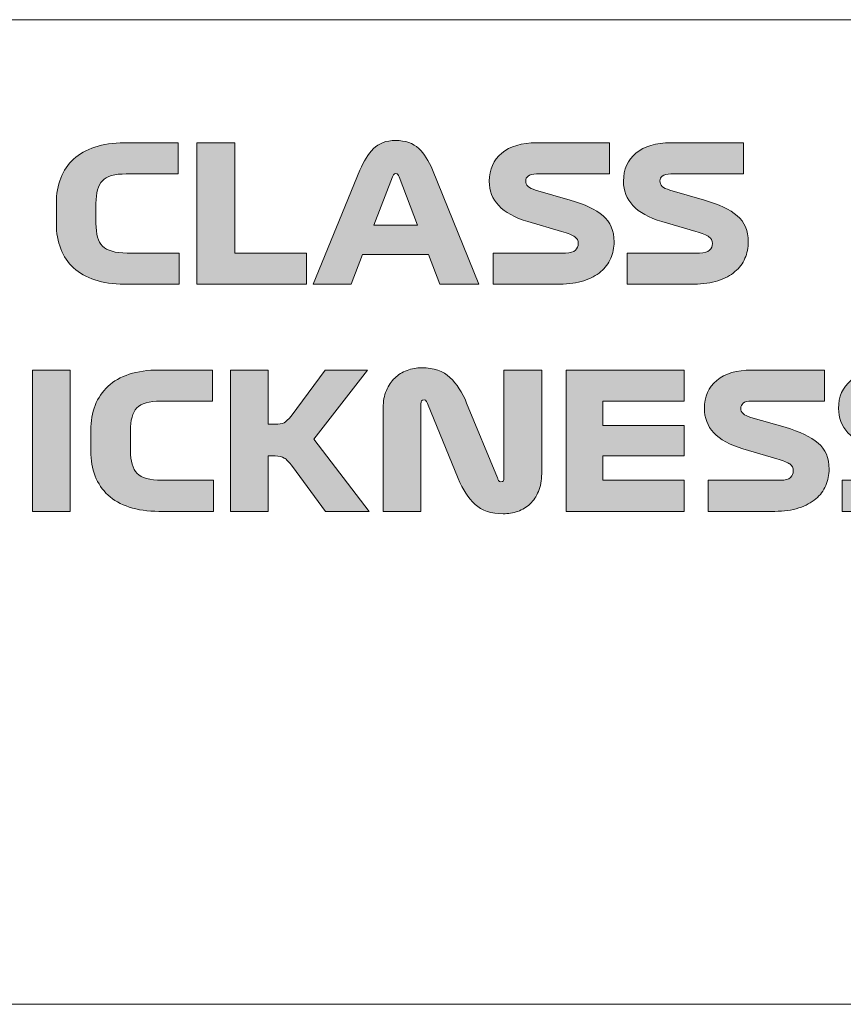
# Model space of a CAD drawing. Header units: millimetres. Extents: x 7 to 595, y -296 to -6.
# Tile 11 of 131: x 159 to 176, y -261 to -241. Entities that reach past the tile are written whole.
import ezdxf

# ---------------------------------------------------------------- set-up
doc = ezdxf.new("R2010")
doc.units = ezdxf.units.MM
doc.header["$MEASUREMENT"] = 0
doc.layers.add('Layer 1', color=7, linetype='Continuous', lineweight=0)

# ---------------------------------------------------------------- blocks, each defined once
blk = doc.blocks.new('Block_43')
at = {"layer": 'Layer 1', "color": 240, "lineweight": 0, "true_color": 0xed2224}
for points in [[(126.435, -240.816), (126.435, -240.816), (210.923, -240.816), (210.923, -240.816)], [(188.435, -260.816), (188.435, -260.816), (115.738, -260.816), (115.738, -260.816)]]:
    blk.add_open_spline(points, degree=3, dxfattribs=at)
blk = doc.blocks.new('Block_42')
at = {"layer": 'Layer 1', "true_color": 0x010101, "transparency": 33554687}
h = blk.add_hatch(color=18, dxfattribs=at)
edge = h.paths.add_edge_path()
edge.add_spline(control_points=[(162.584, -245.555), (162.584, -245.555), (162.584, -246.187), (162.584, -246.187), (162.584, -246.187), (161.474, -246.187), (161.474, -246.187), (161.247, -246.187), (161.046, -246.158), (160.873, -246.101), (160.699, -246.043), (160.555, -245.961), (160.44, -245.856), (160.326, -245.75), (160.239, -245.621), (160.18, -245.469), (160.121, -245.317), (160.092, -245.148), (160.092, -244.962), (160.092, -244.962), (160.092, -244.541), (160.092, -244.541), (160.092, -244.355), (160.121, -244.186), (160.18, -244.034), (160.239, -243.882), (160.326, -243.753), (160.44, -243.647), (160.555, -243.541), (160.699, -243.46), (160.873, -243.402), (161.046, -243.345), (161.247, -243.316), (161.474, -243.316), (161.474, -243.316), (162.565, -243.316), (162.565, -243.316), (162.565, -243.316), (162.565, -243.948), (162.565, -243.948), (162.565, -243.948), (161.512, -243.948), (161.512, -243.948), (161.275, -243.948), (161.113, -243.994), (161.026, -244.087), (160.939, -244.18), (160.896, -244.334), (160.896, -244.548), (160.896, -244.548), (160.896, -244.954), (160.896, -244.954), (160.896, -245.169), (160.94, -245.322), (161.03, -245.415), (161.119, -245.509), (161.286, -245.555), (161.531, -245.555), (161.531, -245.555), (162.584, -245.555), (162.584, -245.555)], knot_values=[0, 0, 0, 0, 1, 1, 1, 2, 2, 2, 3, 3, 3, 4, 4, 4, 5, 5, 5, 6, 6, 6, 7, 7, 7, 8, 8, 8, 9, 9, 9, 10, 10, 10, 11, 11, 11, 12, 12, 12, 13, 13, 13, 14, 14, 14, 15, 15, 15, 16, 16, 16, 17, 17, 17, 18, 18, 18, 19, 19, 19, 20, 20, 20, 20], degree=3, periodic=0)
for points in [[(162.947, -246.187), (162.947, -243.316), (163.713, -243.316), (163.713, -245.555), (165.171, -245.555), (165.171, -246.187)], [(159.606, -250.803), (159.606, -247.932), (160.371, -247.932), (160.371, -250.803)], [(170.445, -250.803), (170.445, -247.932), (172.841, -247.932), (172.841, -248.563), (171.192, -248.563), (171.192, -249.061), (172.841, -249.061), (172.841, -249.673), (171.192, -249.673), (171.192, -250.171), (172.841, -250.171), (172.841, -250.803)]]:
    blk.add_hatch(color=18, dxfattribs=at).paths.add_polyline_path(points)
h = blk.add_hatch(color=18, dxfattribs=at)
edge = h.paths.add_edge_path()
edge.add_spline(control_points=[(166.916, -244.009), (166.916, -244.009), (166.537, -244.992), (166.537, -244.992), (166.537, -244.992), (167.426, -244.992), (167.426, -244.992), (167.426, -244.992), (167.054, -244.009), (167.054, -244.009), (167.046, -243.991), (167.038, -243.975), (167.029, -243.961), (167.02, -243.947), (167.006, -243.94), (166.985, -243.94), (166.967, -243.94), (166.953, -243.946), (166.943, -243.959), (166.933, -243.972), (166.924, -243.988), (166.916, -244.009)], knot_values=[0, 0, 0, 0, 1, 1, 1, 2, 2, 2, 3, 3, 3, 4, 4, 4, 5, 5, 5, 6, 6, 6, 7, 7, 7, 7], degree=3, periodic=0)
edge = h.paths.add_edge_path()
edge.add_spline(control_points=[(167.877, -246.187), (167.877, -246.187), (167.651, -245.586), (167.651, -245.586), (167.651, -245.586), (166.308, -245.586), (166.308, -245.586), (166.308, -245.586), (166.078, -246.187), (166.078, -246.187), (166.078, -246.187), (165.305, -246.187), (165.305, -246.187), (165.305, -246.187), (166.258, -243.871), (166.258, -243.871), (166.332, -243.69), (166.423, -243.544), (166.532, -243.435), (166.64, -243.325), (166.79, -243.27), (166.982, -243.27), (167.181, -243.27), (167.337, -243.324), (167.45, -243.433), (167.564, -243.541), (167.656, -243.685), (167.728, -243.863), (167.728, -243.863), (168.673, -246.187), (168.673, -246.187), (168.673, -246.187), (167.877, -246.187), (167.877, -246.187), (167.877, -246.187), (167.877, -246.187), (167.877, -246.187)], knot_values=[0, 0, 0, 0, 1, 1, 1, 2, 2, 2, 3, 3, 3, 4, 4, 4, 5, 5, 5, 6, 6, 6, 7, 7, 7, 8, 8, 8, 9, 9, 9, 10, 10, 10, 11, 11, 11, 12, 12, 12, 12], degree=3, periodic=0)
h = blk.add_hatch(color=18, dxfattribs=at)
edge = h.paths.add_edge_path()
edge.add_spline(control_points=[(170.353, -245.119), (170.353, -245.119), (169.665, -244.916), (169.665, -244.916), (169.399, -244.837), (169.203, -244.728), (169.075, -244.591), (168.948, -244.453), (168.884, -244.288), (168.884, -244.097), (168.884, -243.857), (168.968, -243.667), (169.136, -243.527), (169.305, -243.386), (169.542, -243.316), (169.848, -243.316), (169.848, -243.316), (171.322, -243.316), (171.322, -243.316), (171.322, -243.316), (171.322, -243.948), (171.322, -243.948), (171.322, -243.948), (169.845, -243.948), (169.845, -243.948), (169.763, -243.948), (169.705, -243.962), (169.672, -243.992), (169.639, -244.021), (169.623, -244.053), (169.623, -244.089), (169.623, -244.135), (169.638, -244.173), (169.67, -244.202), (169.702, -244.231), (169.754, -244.256), (169.825, -244.277), (169.825, -244.277), (170.526, -244.48), (170.526, -244.48), (170.822, -244.566), (171.044, -244.673), (171.194, -244.799), (171.343, -244.925), (171.418, -245.102), (171.418, -245.329), (171.418, -245.447), (171.395, -245.558), (171.351, -245.662), (171.306, -245.767), (171.238, -245.857), (171.148, -245.934), (171.057, -246.011), (170.942, -246.072), (170.803, -246.118), (170.664, -246.164), (170.502, -246.187), (170.315, -246.187), (170.315, -246.187), (168.96, -246.187), (168.96, -246.187), (168.96, -246.187), (168.96, -245.555), (168.96, -245.555), (168.96, -245.555), (170.43, -245.555), (170.43, -245.555), (170.527, -245.555), (170.595, -245.536), (170.633, -245.498), (170.671, -245.459), (170.69, -245.415), (170.69, -245.364), (170.69, -245.302), (170.667, -245.256), (170.619, -245.224), (170.572, -245.192), (170.484, -245.157), (170.353, -245.119)], knot_values=[0, 0, 0, 0, 1, 1, 1, 2, 2, 2, 3, 3, 3, 4, 4, 4, 5, 5, 5, 6, 6, 6, 7, 7, 7, 8, 8, 8, 9, 9, 9, 10, 10, 10, 11, 11, 11, 12, 12, 12, 13, 13, 13, 14, 14, 14, 15, 15, 15, 16, 16, 16, 17, 17, 17, 18, 18, 18, 19, 19, 19, 20, 20, 20, 21, 21, 21, 22, 22, 22, 23, 23, 23, 24, 24, 24, 25, 25, 25, 26, 26, 26, 26], degree=3, periodic=0)
h = blk.add_hatch(color=18, dxfattribs=at)
edge = h.paths.add_edge_path()
edge.add_spline(control_points=[(173.079, -245.119), (173.079, -245.119), (172.39, -244.916), (172.39, -244.916), (172.124, -244.837), (171.928, -244.728), (171.8, -244.591), (171.673, -244.453), (171.609, -244.288), (171.609, -244.097), (171.609, -243.857), (171.693, -243.667), (171.862, -243.527), (172.03, -243.386), (172.267, -243.316), (172.573, -243.316), (172.573, -243.316), (174.047, -243.316), (174.047, -243.316), (174.047, -243.316), (174.047, -243.948), (174.047, -243.948), (174.047, -243.948), (172.57, -243.948), (172.57, -243.948), (172.488, -243.948), (172.431, -243.962), (172.397, -243.992), (172.364, -244.021), (172.348, -244.053), (172.348, -244.089), (172.348, -244.135), (172.364, -244.173), (172.396, -244.202), (172.427, -244.231), (172.479, -244.256), (172.55, -244.277), (172.55, -244.277), (173.251, -244.48), (173.251, -244.48), (173.547, -244.566), (173.77, -244.673), (173.919, -244.799), (174.068, -244.925), (174.143, -245.102), (174.143, -245.329), (174.143, -245.447), (174.12, -245.558), (174.076, -245.662), (174.031, -245.767), (173.964, -245.857), (173.873, -245.934), (173.782, -246.011), (173.667, -246.072), (173.528, -246.118), (173.389, -246.164), (173.227, -246.187), (173.04, -246.187), (173.04, -246.187), (171.686, -246.187), (171.686, -246.187), (171.686, -246.187), (171.686, -245.555), (171.686, -245.555), (171.686, -245.555), (173.155, -245.555), (173.155, -245.555), (173.252, -245.555), (173.32, -245.536), (173.358, -245.498), (173.396, -245.459), (173.416, -245.415), (173.416, -245.364), (173.416, -245.302), (173.392, -245.256), (173.345, -245.224), (173.297, -245.192), (173.209, -245.157), (173.079, -245.119)], knot_values=[0, 0, 0, 0, 1, 1, 1, 2, 2, 2, 3, 3, 3, 4, 4, 4, 5, 5, 5, 6, 6, 6, 7, 7, 7, 8, 8, 8, 9, 9, 9, 10, 10, 10, 11, 11, 11, 12, 12, 12, 13, 13, 13, 14, 14, 14, 15, 15, 15, 16, 16, 16, 17, 17, 17, 18, 18, 18, 19, 19, 19, 20, 20, 20, 21, 21, 21, 22, 22, 22, 23, 23, 23, 24, 24, 24, 25, 25, 25, 26, 26, 26, 26], degree=3, periodic=0)
h = blk.add_hatch(color=18, dxfattribs=at)
edge = h.paths.add_edge_path()
edge.add_spline(control_points=[(163.284, -250.171), (163.284, -250.171), (163.284, -250.803), (163.284, -250.803), (163.284, -250.803), (162.174, -250.803), (162.174, -250.803), (161.947, -250.803), (161.747, -250.774), (161.573, -250.716), (161.4, -250.659), (161.255, -250.577), (161.141, -250.471), (161.026, -250.366), (160.939, -250.237), (160.88, -250.085), (160.822, -249.933), (160.792, -249.764), (160.792, -249.578), (160.792, -249.578), (160.792, -249.157), (160.792, -249.157), (160.792, -248.97), (160.822, -248.801), (160.88, -248.65), (160.939, -248.498), (161.026, -248.369), (161.141, -248.263), (161.255, -248.157), (161.4, -248.075), (161.573, -248.018), (161.747, -247.961), (161.947, -247.932), (162.174, -247.932), (162.174, -247.932), (163.265, -247.932), (163.265, -247.932), (163.265, -247.932), (163.265, -248.563), (163.265, -248.563), (163.265, -248.563), (162.212, -248.563), (162.212, -248.563), (161.975, -248.563), (161.813, -248.61), (161.726, -248.703), (161.639, -248.796), (161.596, -248.95), (161.596, -249.164), (161.596, -249.164), (161.596, -249.57), (161.596, -249.57), (161.596, -249.784), (161.641, -249.938), (161.73, -250.031), (161.819, -250.124), (161.986, -250.171), (162.231, -250.171), (162.231, -250.171), (163.284, -250.171), (163.284, -250.171)], knot_values=[0, 0, 0, 0, 1, 1, 1, 2, 2, 2, 3, 3, 3, 4, 4, 4, 5, 5, 5, 6, 6, 6, 7, 7, 7, 8, 8, 8, 9, 9, 9, 10, 10, 10, 11, 11, 11, 12, 12, 12, 13, 13, 13, 14, 14, 14, 15, 15, 15, 16, 16, 16, 17, 17, 17, 18, 18, 18, 19, 19, 19, 20, 20, 20, 20], degree=3, periodic=0)
h = blk.add_hatch(color=18, dxfattribs=at)
edge = h.paths.add_edge_path()
edge.add_spline(control_points=[(163.628, -250.803), (163.628, -250.803), (163.628, -247.932), (163.628, -247.932), (163.628, -247.932), (164.394, -247.932), (164.394, -247.932), (164.394, -247.932), (164.394, -249.034), (164.394, -249.034), (164.394, -249.034), (164.536, -249.034), (164.536, -249.034), (164.615, -249.034), (164.675, -249.024), (164.716, -249.004), (164.756, -248.983), (164.803, -248.937), (164.857, -248.866), (164.857, -248.866), (165.55, -247.932), (165.55, -247.932), (165.55, -247.932), (166.411, -247.932), (166.411, -247.932), (166.411, -247.932), (165.32, -249.333), (165.32, -249.333), (165.32, -249.333), (166.442, -250.803), (166.442, -250.803), (166.442, -250.803), (165.558, -250.803), (165.558, -250.803), (165.558, -250.803), (164.884, -249.892), (164.884, -249.892), (164.82, -249.805), (164.766, -249.747), (164.721, -249.719), (164.676, -249.691), (164.615, -249.677), (164.536, -249.677), (164.536, -249.677), (164.394, -249.677), (164.394, -249.677), (164.394, -249.677), (164.394, -250.803), (164.394, -250.803), (164.394, -250.803), (163.628, -250.803), (163.628, -250.803)], knot_values=[0, 0, 0, 0, 1, 1, 1, 2, 2, 2, 3, 3, 3, 4, 4, 4, 5, 5, 5, 6, 6, 6, 7, 7, 7, 8, 8, 8, 9, 9, 9, 10, 10, 10, 11, 11, 11, 12, 12, 12, 13, 13, 13, 14, 14, 14, 15, 15, 15, 16, 16, 16, 17, 17, 17, 17], degree=3, periodic=0)
h = blk.add_hatch(color=18, dxfattribs=at)
edge = h.paths.add_edge_path()
edge.add_spline(control_points=[(166.729, -250.803), (166.729, -250.803), (166.729, -248.697), (166.729, -248.697), (166.729, -248.567), (166.75, -248.451), (166.794, -248.349), (166.837, -248.247), (166.894, -248.162), (166.964, -248.095), (167.034, -248.027), (167.117, -247.975), (167.213, -247.94), (167.309, -247.904), (167.407, -247.886), (167.51, -247.886), (167.755, -247.886), (167.946, -247.952), (168.085, -248.083), (168.225, -248.215), (168.338, -248.387), (168.424, -248.602), (168.424, -248.602), (169.048, -250.125), (169.048, -250.125), (169.056, -250.143), (169.064, -250.16), (169.073, -250.177), (169.082, -250.193), (169.097, -250.202), (169.117, -250.202), (169.143, -250.202), (169.16, -250.195), (169.169, -250.181), (169.178, -250.167), (169.182, -250.147), (169.182, -250.121), (169.182, -250.121), (169.182, -247.932), (169.182, -247.932), (169.182, -247.932), (169.948, -247.932), (169.948, -247.932), (169.948, -247.932), (169.948, -250.041), (169.948, -250.041), (169.948, -250.176), (169.926, -250.295), (169.882, -250.397), (169.839, -250.499), (169.782, -250.584), (169.712, -250.651), (169.642, -250.719), (169.559, -250.769), (169.463, -250.803), (169.368, -250.836), (169.269, -250.852), (169.167, -250.852), (168.922, -250.852), (168.731, -250.789), (168.595, -250.661), (168.458, -250.533), (168.344, -250.359), (168.252, -250.137), (168.252, -250.137), (167.628, -248.613), (167.628, -248.613), (167.62, -248.595), (167.612, -248.578), (167.603, -248.562), (167.594, -248.545), (167.58, -248.537), (167.559, -248.537), (167.534, -248.537), (167.516, -248.544), (167.508, -248.558), (167.499, -248.572), (167.494, -248.592), (167.494, -248.617), (167.494, -248.617), (167.494, -250.803), (167.494, -250.803), (167.494, -250.803), (166.729, -250.803), (166.729, -250.803)], knot_values=[0, 0, 0, 0, 1, 1, 1, 2, 2, 2, 3, 3, 3, 4, 4, 4, 5, 5, 5, 6, 6, 6, 7, 7, 7, 8, 8, 8, 9, 9, 9, 10, 10, 10, 11, 11, 11, 12, 12, 12, 13, 13, 13, 14, 14, 14, 15, 15, 15, 16, 16, 16, 17, 17, 17, 18, 18, 18, 19, 19, 19, 20, 20, 20, 21, 21, 21, 22, 22, 22, 23, 23, 23, 24, 24, 24, 25, 25, 25, 26, 26, 26, 27, 27, 27, 28, 28, 28, 28], degree=3, periodic=0)
h = blk.add_hatch(color=18, dxfattribs=at)
edge = h.paths.add_edge_path()
edge.add_spline(control_points=[(174.72, -249.735), (174.72, -249.735), (174.032, -249.532), (174.032, -249.532), (173.766, -249.453), (173.57, -249.344), (173.442, -249.206), (173.315, -249.069), (173.251, -248.904), (173.251, -248.713), (173.251, -248.473), (173.335, -248.283), (173.503, -248.142), (173.672, -248.002), (173.909, -247.932), (174.215, -247.932), (174.215, -247.932), (175.689, -247.932), (175.689, -247.932), (175.689, -247.932), (175.689, -248.563), (175.689, -248.563), (175.689, -248.563), (174.212, -248.563), (174.212, -248.563), (174.13, -248.563), (174.072, -248.578), (174.039, -248.607), (174.006, -248.637), (173.99, -248.669), (173.99, -248.705), (173.99, -248.751), (174.005, -248.789), (174.037, -248.818), (174.069, -248.847), (174.121, -248.872), (174.192, -248.893), (174.192, -248.893), (174.893, -249.095), (174.893, -249.095), (175.189, -249.182), (175.411, -249.289), (175.561, -249.415), (175.71, -249.541), (175.785, -249.718), (175.785, -249.945), (175.785, -250.063), (175.762, -250.174), (175.718, -250.278), (175.673, -250.383), (175.605, -250.473), (175.515, -250.55), (175.424, -250.626), (175.309, -250.688), (175.17, -250.734), (175.031, -250.78), (174.868, -250.803), (174.682, -250.803), (174.682, -250.803), (173.327, -250.803), (173.327, -250.803), (173.327, -250.803), (173.327, -250.171), (173.327, -250.171), (173.327, -250.171), (174.797, -250.171), (174.797, -250.171), (174.894, -250.171), (174.962, -250.152), (175, -250.114), (175.038, -250.075), (175.057, -250.031), (175.057, -249.98), (175.057, -249.918), (175.034, -249.872), (174.986, -249.84), (174.939, -249.808), (174.851, -249.773), (174.72, -249.735)], knot_values=[0, 0, 0, 0, 1, 1, 1, 2, 2, 2, 3, 3, 3, 4, 4, 4, 5, 5, 5, 6, 6, 6, 7, 7, 7, 8, 8, 8, 9, 9, 9, 10, 10, 10, 11, 11, 11, 12, 12, 12, 13, 13, 13, 14, 14, 14, 15, 15, 15, 16, 16, 16, 17, 17, 17, 18, 18, 18, 19, 19, 19, 20, 20, 20, 21, 21, 21, 22, 22, 22, 23, 23, 23, 24, 24, 24, 25, 25, 25, 26, 26, 26, 26], degree=3, periodic=0)
h = blk.add_hatch(color=18, dxfattribs=at)
edge = h.paths.add_edge_path()
edge.add_spline(control_points=[(177.446, -249.735), (177.446, -249.735), (176.757, -249.532), (176.757, -249.532), (176.491, -249.453), (176.295, -249.344), (176.167, -249.206), (176.04, -249.069), (175.976, -248.904), (175.976, -248.713), (175.976, -248.473), (176.06, -248.283), (176.229, -248.142), (176.397, -248.002), (176.634, -247.932), (176.94, -247.932), (176.94, -247.932), (178.414, -247.932), (178.414, -247.932), (178.414, -247.932), (178.414, -248.563), (178.414, -248.563), (178.414, -248.563), (176.937, -248.563), (176.937, -248.563), (176.855, -248.563), (176.798, -248.578), (176.764, -248.607), (176.731, -248.637), (176.715, -248.669), (176.715, -248.705), (176.715, -248.751), (176.731, -248.789), (176.763, -248.818), (176.794, -248.847), (176.846, -248.872), (176.917, -248.893), (176.917, -248.893), (177.618, -249.095), (177.618, -249.095), (177.914, -249.182), (178.137, -249.289), (178.286, -249.415), (178.435, -249.541), (178.51, -249.718), (178.51, -249.945), (178.51, -250.063), (178.487, -250.174), (178.443, -250.278), (178.398, -250.383), (178.331, -250.473), (178.24, -250.55), (178.149, -250.626), (178.034, -250.688), (177.895, -250.734), (177.756, -250.78), (177.594, -250.803), (177.407, -250.803), (177.407, -250.803), (176.053, -250.803), (176.053, -250.803), (176.053, -250.803), (176.053, -250.171), (176.053, -250.171), (176.053, -250.171), (177.522, -250.171), (177.522, -250.171), (177.619, -250.171), (177.687, -250.152), (177.725, -250.114), (177.763, -250.075), (177.783, -250.031), (177.783, -249.98), (177.783, -249.918), (177.759, -249.872), (177.712, -249.84), (177.664, -249.808), (177.576, -249.773), (177.446, -249.735)], knot_values=[0, 0, 0, 0, 1, 1, 1, 2, 2, 2, 3, 3, 3, 4, 4, 4, 5, 5, 5, 6, 6, 6, 7, 7, 7, 8, 8, 8, 9, 9, 9, 10, 10, 10, 11, 11, 11, 12, 12, 12, 13, 13, 13, 14, 14, 14, 15, 15, 15, 16, 16, 16, 17, 17, 17, 18, 18, 18, 19, 19, 19, 20, 20, 20, 21, 21, 21, 22, 22, 22, 23, 23, 23, 24, 24, 24, 25, 25, 25, 26, 26, 26, 26], degree=3, periodic=0)
at = {"layer": 'Layer 1'}
for points in [[(162.947, -246.187), (162.947, -243.316), (163.713, -243.316), (163.713, -245.555), (165.171, -245.555), (165.171, -246.187)], [(159.606, -250.803), (159.606, -247.932), (160.371, -247.932), (160.371, -250.803)], [(170.445, -250.803), (170.445, -247.932), (172.841, -247.932), (172.841, -248.563), (171.192, -248.563), (171.192, -249.061), (172.841, -249.061), (172.841, -249.673), (171.192, -249.673), (171.192, -250.171), (172.841, -250.171), (172.841, -250.803)]]:
    blk.add_lwpolyline(points, close=True, dxfattribs=at)
for points, knots in [([(162.584, -245.555), (162.584, -245.555), (162.584, -246.187), (162.584, -246.187), (162.584, -246.187), (161.474, -246.187), (161.474, -246.187), (161.247, -246.187), (161.046, -246.158), (160.873, -246.101), (160.699, -246.043), (160.555, -245.961), (160.44, -245.856), (160.326, -245.75), (160.239, -245.621), (160.18, -245.469), (160.121, -245.317), (160.092, -245.148), (160.092, -244.962), (160.092, -244.962), (160.092, -244.541), (160.092, -244.541), (160.092, -244.355), (160.121, -244.186), (160.18, -244.034), (160.239, -243.882), (160.326, -243.753), (160.44, -243.647), (160.555, -243.541), (160.699, -243.46), (160.873, -243.402), (161.046, -243.345), (161.247, -243.316), (161.474, -243.316), (161.474, -243.316), (162.565, -243.316), (162.565, -243.316), (162.565, -243.316), (162.565, -243.948), (162.565, -243.948), (162.565, -243.948), (161.512, -243.948), (161.512, -243.948), (161.275, -243.948), (161.113, -243.994), (161.026, -244.087), (160.939, -244.18), (160.896, -244.334), (160.896, -244.548), (160.896, -244.548), (160.896, -244.954), (160.896, -244.954), (160.896, -245.169), (160.94, -245.322), (161.03, -245.415), (161.119, -245.509), (161.286, -245.555), (161.531, -245.555), (161.531, -245.555), (162.584, -245.555), (162.584, -245.555)], [0, 0, 0, 0, 1, 1, 1, 2, 2, 2, 3, 3, 3, 4, 4, 4, 5, 5, 5, 6, 6, 6, 7, 7, 7, 8, 8, 8, 9, 9, 9, 10, 10, 10, 11, 11, 11, 12, 12, 12, 13, 13, 13, 14, 14, 14, 15, 15, 15, 16, 16, 16, 17, 17, 17, 18, 18, 18, 19, 19, 19, 20, 20, 20, 20]), ([(167.877, -246.187), (167.877, -246.187), (167.651, -245.586), (167.651, -245.586), (167.651, -245.586), (166.308, -245.586), (166.308, -245.586), (166.308, -245.586), (166.078, -246.187), (166.078, -246.187), (166.078, -246.187), (165.305, -246.187), (165.305, -246.187), (165.305, -246.187), (166.258, -243.871), (166.258, -243.871), (166.332, -243.69), (166.423, -243.544), (166.532, -243.435), (166.64, -243.325), (166.79, -243.27), (166.982, -243.27), (167.181, -243.27), (167.337, -243.324), (167.45, -243.433), (167.564, -243.541), (167.656, -243.685), (167.728, -243.863), (167.728, -243.863), (168.673, -246.187), (168.673, -246.187), (168.673, -246.187), (167.877, -246.187), (167.877, -246.187), (167.877, -246.187), (167.877, -246.187), (167.877, -246.187)], [0, 0, 0, 0, 1, 1, 1, 2, 2, 2, 3, 3, 3, 4, 4, 4, 5, 5, 5, 6, 6, 6, 7, 7, 7, 8, 8, 8, 9, 9, 9, 10, 10, 10, 11, 11, 11, 12, 12, 12, 12]), ([(170.353, -245.119), (170.353, -245.119), (169.665, -244.916), (169.665, -244.916), (169.399, -244.837), (169.203, -244.728), (169.075, -244.591), (168.948, -244.453), (168.884, -244.288), (168.884, -244.097), (168.884, -243.857), (168.968, -243.667), (169.136, -243.527), (169.305, -243.386), (169.542, -243.316), (169.848, -243.316), (169.848, -243.316), (171.322, -243.316), (171.322, -243.316), (171.322, -243.316), (171.322, -243.948), (171.322, -243.948), (171.322, -243.948), (169.845, -243.948), (169.845, -243.948), (169.763, -243.948), (169.705, -243.962), (169.672, -243.992), (169.639, -244.021), (169.623, -244.053), (169.623, -244.089), (169.623, -244.135), (169.638, -244.173), (169.67, -244.202), (169.702, -244.231), (169.754, -244.256), (169.825, -244.277), (169.825, -244.277), (170.526, -244.48), (170.526, -244.48), (170.822, -244.566), (171.044, -244.673), (171.194, -244.799), (171.343, -244.925), (171.418, -245.102), (171.418, -245.329), (171.418, -245.447), (171.395, -245.558), (171.351, -245.662), (171.306, -245.767), (171.238, -245.857), (171.148, -245.934), (171.057, -246.011), (170.942, -246.072), (170.803, -246.118), (170.664, -246.164), (170.502, -246.187), (170.315, -246.187), (170.315, -246.187), (168.96, -246.187), (168.96, -246.187), (168.96, -246.187), (168.96, -245.555), (168.96, -245.555), (168.96, -245.555), (170.43, -245.555), (170.43, -245.555), (170.527, -245.555), (170.595, -245.536), (170.633, -245.498), (170.671, -245.459), (170.69, -245.415), (170.69, -245.364), (170.69, -245.302), (170.667, -245.256), (170.619, -245.224), (170.572, -245.192), (170.484, -245.157), (170.353, -245.119)], [0, 0, 0, 0, 1, 1, 1, 2, 2, 2, 3, 3, 3, 4, 4, 4, 5, 5, 5, 6, 6, 6, 7, 7, 7, 8, 8, 8, 9, 9, 9, 10, 10, 10, 11, 11, 11, 12, 12, 12, 13, 13, 13, 14, 14, 14, 15, 15, 15, 16, 16, 16, 17, 17, 17, 18, 18, 18, 19, 19, 19, 20, 20, 20, 21, 21, 21, 22, 22, 22, 23, 23, 23, 24, 24, 24, 25, 25, 25, 26, 26, 26, 26]), ([(173.079, -245.119), (173.079, -245.119), (172.39, -244.916), (172.39, -244.916), (172.124, -244.837), (171.928, -244.728), (171.8, -244.591), (171.673, -244.453), (171.609, -244.288), (171.609, -244.097), (171.609, -243.857), (171.693, -243.667), (171.862, -243.527), (172.03, -243.386), (172.267, -243.316), (172.573, -243.316), (172.573, -243.316), (174.047, -243.316), (174.047, -243.316), (174.047, -243.316), (174.047, -243.948), (174.047, -243.948), (174.047, -243.948), (172.57, -243.948), (172.57, -243.948), (172.488, -243.948), (172.431, -243.962), (172.397, -243.992), (172.364, -244.021), (172.348, -244.053), (172.348, -244.089), (172.348, -244.135), (172.364, -244.173), (172.396, -244.202), (172.427, -244.231), (172.479, -244.256), (172.55, -244.277), (172.55, -244.277), (173.251, -244.48), (173.251, -244.48), (173.547, -244.566), (173.77, -244.673), (173.919, -244.799), (174.068, -244.925), (174.143, -245.102), (174.143, -245.329), (174.143, -245.447), (174.12, -245.558), (174.076, -245.662), (174.031, -245.767), (173.964, -245.857), (173.873, -245.934), (173.782, -246.011), (173.667, -246.072), (173.528, -246.118), (173.389, -246.164), (173.227, -246.187), (173.04, -246.187), (173.04, -246.187), (171.686, -246.187), (171.686, -246.187), (171.686, -246.187), (171.686, -245.555), (171.686, -245.555), (171.686, -245.555), (173.155, -245.555), (173.155, -245.555), (173.252, -245.555), (173.32, -245.536), (173.358, -245.498), (173.396, -245.459), (173.416, -245.415), (173.416, -245.364), (173.416, -245.302), (173.392, -245.256), (173.345, -245.224), (173.297, -245.192), (173.209, -245.157), (173.079, -245.119)], [0, 0, 0, 0, 1, 1, 1, 2, 2, 2, 3, 3, 3, 4, 4, 4, 5, 5, 5, 6, 6, 6, 7, 7, 7, 8, 8, 8, 9, 9, 9, 10, 10, 10, 11, 11, 11, 12, 12, 12, 13, 13, 13, 14, 14, 14, 15, 15, 15, 16, 16, 16, 17, 17, 17, 18, 18, 18, 19, 19, 19, 20, 20, 20, 21, 21, 21, 22, 22, 22, 23, 23, 23, 24, 24, 24, 25, 25, 25, 26, 26, 26, 26]), ([(166.916, -244.009), (166.916, -244.009), (166.537, -244.992), (166.537, -244.992), (166.537, -244.992), (167.426, -244.992), (167.426, -244.992), (167.426, -244.992), (167.054, -244.009), (167.054, -244.009), (167.046, -243.991), (167.038, -243.975), (167.029, -243.961), (167.02, -243.947), (167.006, -243.94), (166.985, -243.94), (166.967, -243.94), (166.953, -243.946), (166.943, -243.959), (166.933, -243.972), (166.924, -243.988), (166.916, -244.009)], [0, 0, 0, 0, 1, 1, 1, 2, 2, 2, 3, 3, 3, 4, 4, 4, 5, 5, 5, 6, 6, 6, 7, 7, 7, 7]), ([(163.284, -250.171), (163.284, -250.171), (163.284, -250.803), (163.284, -250.803), (163.284, -250.803), (162.174, -250.803), (162.174, -250.803), (161.947, -250.803), (161.747, -250.774), (161.573, -250.716), (161.4, -250.659), (161.255, -250.577), (161.141, -250.471), (161.026, -250.366), (160.939, -250.237), (160.88, -250.085), (160.822, -249.933), (160.792, -249.764), (160.792, -249.578), (160.792, -249.578), (160.792, -249.157), (160.792, -249.157), (160.792, -248.97), (160.822, -248.801), (160.88, -248.65), (160.939, -248.498), (161.026, -248.369), (161.141, -248.263), (161.255, -248.157), (161.4, -248.075), (161.573, -248.018), (161.747, -247.961), (161.947, -247.932), (162.174, -247.932), (162.174, -247.932), (163.265, -247.932), (163.265, -247.932), (163.265, -247.932), (163.265, -248.563), (163.265, -248.563), (163.265, -248.563), (162.212, -248.563), (162.212, -248.563), (161.975, -248.563), (161.813, -248.61), (161.726, -248.703), (161.639, -248.796), (161.596, -248.95), (161.596, -249.164), (161.596, -249.164), (161.596, -249.57), (161.596, -249.57), (161.596, -249.784), (161.641, -249.938), (161.73, -250.031), (161.819, -250.124), (161.986, -250.171), (162.231, -250.171), (162.231, -250.171), (163.284, -250.171), (163.284, -250.171)], [0, 0, 0, 0, 1, 1, 1, 2, 2, 2, 3, 3, 3, 4, 4, 4, 5, 5, 5, 6, 6, 6, 7, 7, 7, 8, 8, 8, 9, 9, 9, 10, 10, 10, 11, 11, 11, 12, 12, 12, 13, 13, 13, 14, 14, 14, 15, 15, 15, 16, 16, 16, 17, 17, 17, 18, 18, 18, 19, 19, 19, 20, 20, 20, 20]), ([(163.628, -250.803), (163.628, -250.803), (163.628, -247.932), (163.628, -247.932), (163.628, -247.932), (164.394, -247.932), (164.394, -247.932), (164.394, -247.932), (164.394, -249.034), (164.394, -249.034), (164.394, -249.034), (164.536, -249.034), (164.536, -249.034), (164.615, -249.034), (164.675, -249.024), (164.716, -249.004), (164.756, -248.983), (164.803, -248.937), (164.857, -248.866), (164.857, -248.866), (165.55, -247.932), (165.55, -247.932), (165.55, -247.932), (166.411, -247.932), (166.411, -247.932), (166.411, -247.932), (165.32, -249.333), (165.32, -249.333), (165.32, -249.333), (166.442, -250.803), (166.442, -250.803), (166.442, -250.803), (165.558, -250.803), (165.558, -250.803), (165.558, -250.803), (164.884, -249.892), (164.884, -249.892), (164.82, -249.805), (164.766, -249.747), (164.721, -249.719), (164.676, -249.691), (164.615, -249.677), (164.536, -249.677), (164.536, -249.677), (164.394, -249.677), (164.394, -249.677), (164.394, -249.677), (164.394, -250.803), (164.394, -250.803), (164.394, -250.803), (163.628, -250.803), (163.628, -250.803)], [0, 0, 0, 0, 1, 1, 1, 2, 2, 2, 3, 3, 3, 4, 4, 4, 5, 5, 5, 6, 6, 6, 7, 7, 7, 8, 8, 8, 9, 9, 9, 10, 10, 10, 11, 11, 11, 12, 12, 12, 13, 13, 13, 14, 14, 14, 15, 15, 15, 16, 16, 16, 17, 17, 17, 17]), ([(166.729, -250.803), (166.729, -250.803), (166.729, -248.697), (166.729, -248.697), (166.729, -248.567), (166.75, -248.451), (166.794, -248.349), (166.837, -248.247), (166.894, -248.162), (166.964, -248.095), (167.034, -248.027), (167.117, -247.975), (167.213, -247.94), (167.309, -247.904), (167.407, -247.886), (167.51, -247.886), (167.755, -247.886), (167.946, -247.952), (168.085, -248.083), (168.225, -248.215), (168.338, -248.387), (168.424, -248.602), (168.424, -248.602), (169.048, -250.125), (169.048, -250.125), (169.056, -250.143), (169.064, -250.16), (169.073, -250.177), (169.082, -250.193), (169.097, -250.202), (169.117, -250.202), (169.143, -250.202), (169.16, -250.195), (169.169, -250.181), (169.178, -250.167), (169.182, -250.147), (169.182, -250.121), (169.182, -250.121), (169.182, -247.932), (169.182, -247.932), (169.182, -247.932), (169.948, -247.932), (169.948, -247.932), (169.948, -247.932), (169.948, -250.041), (169.948, -250.041), (169.948, -250.176), (169.926, -250.295), (169.882, -250.397), (169.839, -250.499), (169.782, -250.584), (169.712, -250.651), (169.642, -250.719), (169.559, -250.769), (169.463, -250.803), (169.368, -250.836), (169.269, -250.852), (169.167, -250.852), (168.922, -250.852), (168.731, -250.789), (168.595, -250.661), (168.458, -250.533), (168.344, -250.359), (168.252, -250.137), (168.252, -250.137), (167.628, -248.613), (167.628, -248.613), (167.62, -248.595), (167.612, -248.578), (167.603, -248.562), (167.594, -248.545), (167.58, -248.537), (167.559, -248.537), (167.534, -248.537), (167.516, -248.544), (167.508, -248.558), (167.499, -248.572), (167.494, -248.592), (167.494, -248.617), (167.494, -248.617), (167.494, -250.803), (167.494, -250.803), (167.494, -250.803), (166.729, -250.803), (166.729, -250.803)], [0, 0, 0, 0, 1, 1, 1, 2, 2, 2, 3, 3, 3, 4, 4, 4, 5, 5, 5, 6, 6, 6, 7, 7, 7, 8, 8, 8, 9, 9, 9, 10, 10, 10, 11, 11, 11, 12, 12, 12, 13, 13, 13, 14, 14, 14, 15, 15, 15, 16, 16, 16, 17, 17, 17, 18, 18, 18, 19, 19, 19, 20, 20, 20, 21, 21, 21, 22, 22, 22, 23, 23, 23, 24, 24, 24, 25, 25, 25, 26, 26, 26, 27, 27, 27, 28, 28, 28, 28]), ([(174.72, -249.735), (174.72, -249.735), (174.032, -249.532), (174.032, -249.532), (173.766, -249.453), (173.57, -249.344), (173.442, -249.206), (173.315, -249.069), (173.251, -248.904), (173.251, -248.713), (173.251, -248.473), (173.335, -248.283), (173.503, -248.142), (173.672, -248.002), (173.909, -247.932), (174.215, -247.932), (174.215, -247.932), (175.689, -247.932), (175.689, -247.932), (175.689, -247.932), (175.689, -248.563), (175.689, -248.563), (175.689, -248.563), (174.212, -248.563), (174.212, -248.563), (174.13, -248.563), (174.072, -248.578), (174.039, -248.607), (174.006, -248.637), (173.99, -248.669), (173.99, -248.705), (173.99, -248.751), (174.005, -248.789), (174.037, -248.818), (174.069, -248.847), (174.121, -248.872), (174.192, -248.893), (174.192, -248.893), (174.893, -249.095), (174.893, -249.095), (175.189, -249.182), (175.411, -249.289), (175.561, -249.415), (175.71, -249.541), (175.785, -249.718), (175.785, -249.945), (175.785, -250.063), (175.762, -250.174), (175.718, -250.278), (175.673, -250.383), (175.605, -250.473), (175.515, -250.55), (175.424, -250.626), (175.309, -250.688), (175.17, -250.734), (175.031, -250.78), (174.868, -250.803), (174.682, -250.803), (174.682, -250.803), (173.327, -250.803), (173.327, -250.803), (173.327, -250.803), (173.327, -250.171), (173.327, -250.171), (173.327, -250.171), (174.797, -250.171), (174.797, -250.171), (174.894, -250.171), (174.962, -250.152), (175, -250.114), (175.038, -250.075), (175.057, -250.031), (175.057, -249.98), (175.057, -249.918), (175.034, -249.872), (174.986, -249.84), (174.939, -249.808), (174.851, -249.773), (174.72, -249.735)], [0, 0, 0, 0, 1, 1, 1, 2, 2, 2, 3, 3, 3, 4, 4, 4, 5, 5, 5, 6, 6, 6, 7, 7, 7, 8, 8, 8, 9, 9, 9, 10, 10, 10, 11, 11, 11, 12, 12, 12, 13, 13, 13, 14, 14, 14, 15, 15, 15, 16, 16, 16, 17, 17, 17, 18, 18, 18, 19, 19, 19, 20, 20, 20, 21, 21, 21, 22, 22, 22, 23, 23, 23, 24, 24, 24, 25, 25, 25, 26, 26, 26, 26]), ([(177.446, -249.735), (177.446, -249.735), (176.757, -249.532), (176.757, -249.532), (176.491, -249.453), (176.295, -249.344), (176.167, -249.206), (176.04, -249.069), (175.976, -248.904), (175.976, -248.713), (175.976, -248.473), (176.06, -248.283), (176.229, -248.142), (176.397, -248.002), (176.634, -247.932), (176.94, -247.932), (176.94, -247.932), (178.414, -247.932), (178.414, -247.932), (178.414, -247.932), (178.414, -248.563), (178.414, -248.563), (178.414, -248.563), (176.937, -248.563), (176.937, -248.563), (176.855, -248.563), (176.798, -248.578), (176.764, -248.607), (176.731, -248.637), (176.715, -248.669), (176.715, -248.705), (176.715, -248.751), (176.731, -248.789), (176.763, -248.818), (176.794, -248.847), (176.846, -248.872), (176.917, -248.893), (176.917, -248.893), (177.618, -249.095), (177.618, -249.095), (177.914, -249.182), (178.137, -249.289), (178.286, -249.415), (178.435, -249.541), (178.51, -249.718), (178.51, -249.945), (178.51, -250.063), (178.487, -250.174), (178.443, -250.278), (178.398, -250.383), (178.331, -250.473), (178.24, -250.55), (178.149, -250.626), (178.034, -250.688), (177.895, -250.734), (177.756, -250.78), (177.594, -250.803), (177.407, -250.803), (177.407, -250.803), (176.053, -250.803), (176.053, -250.803), (176.053, -250.803), (176.053, -250.171), (176.053, -250.171), (176.053, -250.171), (177.522, -250.171), (177.522, -250.171), (177.619, -250.171), (177.687, -250.152), (177.725, -250.114), (177.763, -250.075), (177.783, -250.031), (177.783, -249.98), (177.783, -249.918), (177.759, -249.872), (177.712, -249.84), (177.664, -249.808), (177.576, -249.773), (177.446, -249.735)], [0, 0, 0, 0, 1, 1, 1, 2, 2, 2, 3, 3, 3, 4, 4, 4, 5, 5, 5, 6, 6, 6, 7, 7, 7, 8, 8, 8, 9, 9, 9, 10, 10, 10, 11, 11, 11, 12, 12, 12, 13, 13, 13, 14, 14, 14, 15, 15, 15, 16, 16, 16, 17, 17, 17, 18, 18, 18, 19, 19, 19, 20, 20, 20, 21, 21, 21, 22, 22, 22, 23, 23, 23, 24, 24, 24, 25, 25, 25, 26, 26, 26, 26])]:
    blk.add_open_spline(points, degree=3, knots=knots, dxfattribs=at)
blk.add_blockref('Block_43', (0, 0), dxfattribs=at)
blk = doc.blocks.new('Block_39')
at = {"layer": 'Layer 1'}
blk.add_blockref('Block_42', (0, 0), dxfattribs=at)

msp = doc.modelspace()

# ---------------------------------------------------------------- block references
at = {"layer": 'Layer 1'}
msp.add_blockref('Block_39', (0, 0), dxfattribs=at)

doc.saveas('drawing.dxf')
